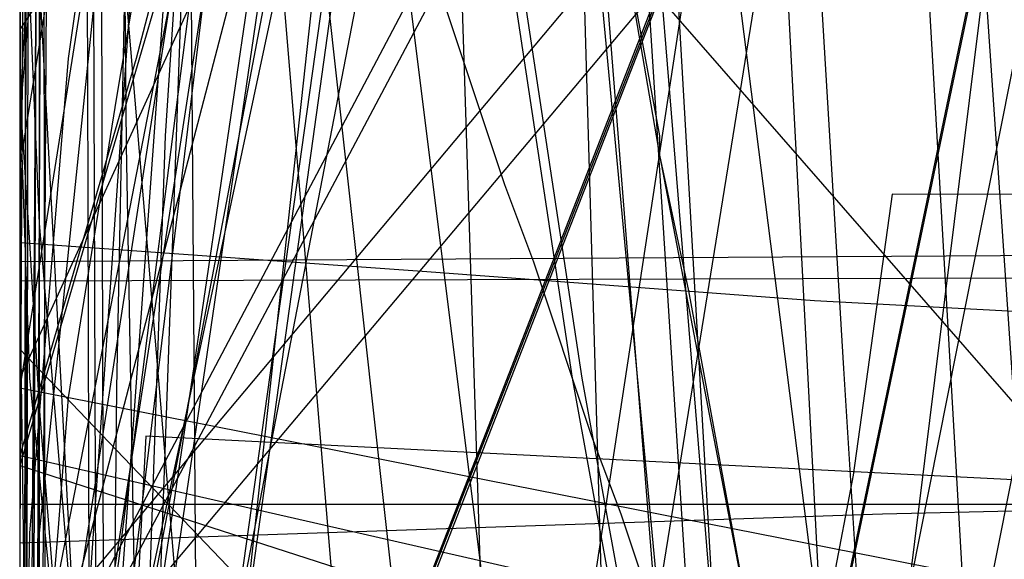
# Model space of a CAD drawing. Header units: millimetres. Extents: x 0 to 1231, y -1 to 564.
# Tile 99 of 163: x 0 to 10, y 41 to 47. Entities that reach past the tile are written whole.
import ezdxf

# ---------------------------------------------------------------- set-up
doc = ezdxf.new("R2010")
doc.units = ezdxf.units.MM
doc.layers.add('1', color=7, linetype='Continuous')

# ---------------------------------------------------------------- blocks, each defined once
blk = doc.blocks.new('PART001')
at = {"layer": '1'}
blk.add_lwpolyline([(763.1, 0), (763.1, 64.3), (0, 64.3), (0, 0)], close=True, dxfattribs=at)
blk = doc.blocks.new('PART002')
at = {"layer": '1'}
blk.add_lwpolyline([(0.2, 0), (739, 0.9), (739.3, 63.4), (0, 63.5)], close=True, dxfattribs=at)
blk = doc.blocks.new('PART004')
at = {"layer": '1'}
blk.add_lwpolyline([(9, 65.7), (6.8, 62.3), (6.5, 61.7), (5.8, 60.5), (5.3, 59.6), (4.9, 58.8), (4.7, 58.5), (4.4, 57.8), (3.2, 55.1), (1.3, 47.8), (1, 46), (0.5, 42.9), (0.4, 41.6), (0.3, 40.4), (0.1, 38.5), (0, 36.6), (0, 28.5), (0.1, 27.3), (0.1, 26), (0.2, 25.2), (0.2, 24.8), (0.3, 23.5), (0.4, 21.6), (0.6, 19.8)], dxfattribs=at)
blk = doc.blocks.new('PART006')
at = {"layer": '1'}
blk.add_lwpolyline([(176.1, 0), (176.1, 81.9), (0, 81.9), (0, 0)], close=True, dxfattribs=at)
blk = doc.blocks.new('PART008')
at = {"layer": '1'}
blk.add_lwpolyline([(196.6, 0), (196.6, 68.8), (0, 68.8), (0, 0)], close=True, dxfattribs=at)
blk = doc.blocks.new('PART009')
at = {"layer": '1'}
blk.add_lwpolyline([(227.4, 120.5), (0, 79.7), (4.2, 29.3), (14.4, 29.1), (15.5, 1.9), (43.5, 0.1), (45.1, 2.9), (46.5, 0), (72.7, 0), (104.4, 0.3), (136.2, 0.9), (138.5, 1), (149.9, 1.5), (163.2, 2.2)], dxfattribs=at)
blk = doc.blocks.new('PART010')
at = {"layer": '1'}
blk.add_lwpolyline([(173.9, 0.1), (174, 68.6), (0.4, 68.9), (0, 0)], close=True, dxfattribs=at)
blk = doc.blocks.new('PART014')
at = {"layer": '1'}
blk.add_lwpolyline([(559.3, 242.7), (491.5, 239.2), (439.2, 237.3), (382.5, 235.5), (327.8, 234.5), (271.3, 233.1), (184.5, 231.5), (126.5, 230.8), (125.1, 227.9), (123.6, 230.8), (0, 231), (0, 41.8), (123.5, 41.8), (125, 44.8), (126.5, 41.8), (162.8, 41.2), (240.9, 38.1), (307.4, 35.7), (376.2, 33.2), (463.1, 29.8), (535.6, 26.7), (606, 23.4)], dxfattribs=at)
blk = doc.blocks.new('PART016')
at = {"layer": '1'}
blk.add_lwpolyline([(30.5, 54.5), (29.5, 57.7), (12.2, 61.4), (0, 30.1), (15.3, 20.9), (30.9, 12.3)], dxfattribs=at)
blk = doc.blocks.new('PART017')
at = {"layer": '1'}
blk.add_lwpolyline([(737.9, 0), (737.9, 64.3), (0, 64.3), (0, 0)], close=True, dxfattribs=at)
blk = doc.blocks.new('PART021')
at = {"layer": '1'}
blk.add_lwpolyline([(0, 81.9), (0, 0), (176.1, 0), (176.1, 81.9)], close=True, dxfattribs=at)
blk = doc.blocks.new('PART022')
at = {"layer": '1'}
blk.add_lwpolyline([(35.1, 269.8), (0, 31), (48, 22.1), (50, 24.8), (51, 21.6), (163.5, 1.6), (165.5, 4.2), (166.5, 1.1), (172.2, 0), (189.9, 36.2), (272.9, 22.5), (274.8, 25.2), (275.8, 22), (292, 19.6), (328.6, 15.1), (377.1, 10.1)], dxfattribs=at)
blk = doc.blocks.new('PART026')
at = {"layer": '1'}
blk.add_lwpolyline([(116.7, 8.6), (108.7, 180.7), (15.8, 180.4), (0, 164.8), (9.5, 0)], close=True, dxfattribs=at)
blk = doc.blocks.new('PART027')
at = {"layer": '1'}
blk.add_lwpolyline([(59.2, 106.3), (35.3, 129.4), (26.5, 129.4), (0, 105.8), (0, 1), (14.9, 0.5), (28.1, 0.1), (29.6, 3), (31, 0), (43.5, 0.2), (59.2, 0.2)], close=True, dxfattribs=at)
blk = doc.blocks.new('PART030')
at = {"layer": '1'}
blk.add_lwpolyline([(0.2, 0), (707, 0.8), (707.3, 63.4), (0, 63.4)], close=True, dxfattribs=at)
blk = doc.blocks.new('PART031')
at = {"layer": '1'}
blk.add_lwpolyline([(31.7, 55.9), (28.5, 56.4), (26.5, 53.8), (25.6, 57), (11.5, 60.7), (0, 39), (7.5, 28.9), (8.5, 27.7), (10.2, 25.7), (11.9, 23.8), (13.3, 22.1), (13.6, 21.8), (15.3, 19.9)], dxfattribs=at)
blk = doc.blocks.new('PART032')
at = {"layer": '1'}
blk.add_lwpolyline([(627.5, 0), (627.5, 74.1), (0, 74.1), (0, 0)], close=True, dxfattribs=at)
blk = doc.blocks.new('PART033')
at = {"layer": '1'}
blk.add_lwpolyline([(68.6, 0), (68.6, 68.6), (0, 68.6), (0, 0)], close=True, dxfattribs=at)
blk = doc.blocks.new('PART035')
at = {"layer": '1'}
blk.add_lwpolyline([(58.8, 0), (58.8, 58.8), (0, 58.8), (0, 0)], close=True, dxfattribs=at)
blk = doc.blocks.new('PART036')
at = {"layer": '1'}
blk.add_lwpolyline([(91.2, 0), (91.2, 176.9), (4.9, 176.9), (0, 169.3), (0, 0)], close=True, dxfattribs=at)
blk = doc.blocks.new('PART038')
at = {"layer": '1'}
blk.add_lwpolyline([(102, 44.8), (97.7, 44.7), (85.5, 44.7), (65.2, 44.6), (36.7, 44.6), (16.3, 44.4), (0, 44.3), (0, 7.9), (32.2, 0), (51.9, 1.9), (69.3, 2.8), (76.2, 3.1), (86.8, 3.4), (87.5, 3.4), (92.1, 3.6), (98.9, 3.7), (105.8, 3.9)], dxfattribs=at)
blk = doc.blocks.new('PART040')
at = {"layer": '1'}
blk.add_lwpolyline([(45.4, 212.5), (0, 38.7), (41.2, 27.8), (43.3, 30.3), (44, 27.1), (101.8, 13.5), (161.2, 0), (173.4, 37.4), (179.5, 36.2), (194.5, 33.4), (209.6, 30.6), (215.7, 29.6), (221.7, 28.5), (222.3, 28.4), (227.7, 27.4), (245.9, 24.4)], dxfattribs=at)
blk = doc.blocks.new('PART043')
at = {"layer": '1'}
blk.add_lwpolyline([(218.1, 0.2), (218.3, 68.6), (0.4, 69), (0, 0)], close=True, dxfattribs=at)
blk = doc.blocks.new('PART044')
at = {"layer": '1'}
blk.add_lwpolyline([(220.7, 44.8), (0, 44.1), (0.5, 6.3), (34, 0), (49.3, 1.7), (68.7, 3.4), (80.6, 4), (84.6, 4.2), (85.7, 4.2), (88.5, 4.4), (94.5, 4.6), (100.4, 4.7), (102.6, 4.8), (110.3, 5), (120.3, 5.2), (123.4, 5.2), (130.2, 5.3), (146.1, 5.3), (152, 5.2), (162, 4.9)], dxfattribs=at)
blk = doc.blocks.new('PART046')
at = {"layer": '1'}
blk.add_lwpolyline([(0, 25.8), (25.9, 0), (33.9, 0), (59.2, 24.6), (59.2, 152.2), (45.6, 154.3), (32.8, 155.9), (30.9, 153.2), (29.8, 156.3), (15.9, 157.6), (0, 158.7)], close=True, dxfattribs=at)
blk = doc.blocks.new('PART047')
at = {"layer": '1'}
blk.add_lwpolyline([(238.9, 183.1), (204, 185.1), (202.3, 182.2), (201.1, 185.3), (168.1, 188.1), (142.2, 190.6), (116.3, 193.3), (83.2, 197.8), (81.3, 195), (80.3, 198.2), (33, 207.3), (0, 33.7), (46.9, 25.6), (48.9, 28.3), (49.8, 25.1), (85.6, 18.9), (166.2, 2.4), (168.2, 5), (169.1, 1.8), (178.3, 0), (191, 37.5), (238.8, 29.5)], dxfattribs=at)
blk = doc.blocks.new('PART048')
at = {"layer": '1'}
blk.add_lwpolyline([(30.6, 54.6), (29.6, 57.8), (12.2, 61.5), (0, 30.2), (15.3, 21), (30.9, 12.4)], dxfattribs=at)
blk = doc.blocks.new('PART049')
at = {"layer": '1'}
blk.add_lwpolyline([(218.2, 0.1), (218.3, 68.6), (0.4, 69), (0, 0)], close=True, dxfattribs=at)
blk = doc.blocks.new('PART050')
at = {"layer": '1'}
blk.add_lwpolyline([(0.3, 80.6), (3.2, 79), (0.2, 77.6), (0.2, 16.3), (3.2, 14.8), (0.2, 13.3), (0, 0), (88.9, 0.4), (90.4, 3.4), (91.8, 0.4), (178.2, 0.8), (178.6, 14.5), (175.7, 16), (178.7, 17.5), (178.7, 78.6), (175.7, 80.1), (178.7, 81.5), (179.1, 94.3), (92, 94.2), (90.5, 91.2), (89, 94.1), (0.7, 93.8)], close=True, dxfattribs=at)
blk = doc.blocks.new('PART052')
at = {"layer": '1'}
blk.add_lwpolyline([(182.1, 74.5), (173.4, 80.6), (0, 80.6), (0, 0), (182.6, 0)], close=True, dxfattribs=at)
blk = doc.blocks.new('PART054')
at = {"layer": '1'}
blk.add_lwpolyline([(238.5, 218.8), (225.8, 219.7), (224.7, 219.7), (211, 220.7), (169.6, 223.4), (158.6, 224.2), (127.6, 225.7), (96.6, 226.8), (40.8, 227.6), (39.3, 224.6), (37.8, 227.6), (0, 227.9), (1.5, 68.5), (4.4, 67.2), (1.7, 65.6), (9.9, 0), (48.3, 1), (49.4, 3.9), (51.2, 1.3), (256.7, 48.6)], dxfattribs=at)
blk = doc.blocks.new('PART055')
at = {"layer": '1'}
blk.add_lwpolyline([(30.6, 54.6), (29.6, 57.8), (12.2, 61.4), (0, 30.2), (15.4, 21), (30.9, 12.3)], dxfattribs=at)
blk = doc.blocks.new('PART057')
at = {"layer": '1'}
blk.add_lwpolyline([(173.9, 0.1), (174.1, 68.6), (0.4, 68.9), (0, 0)], close=True, dxfattribs=at)
blk = doc.blocks.new('PART060')
at = {"layer": '1'}
blk.add_lwpolyline([(59.4, 67.3), (29.5, 95.7), (0.3, 67.4), (0, 0), (14.2, 0.5), (27.9, 1.2), (29.2, 4.2), (30.9, 1.3), (44.3, 2.5), (59.4, 4.2)], close=True, dxfattribs=at)
blk = doc.blocks.new('PART061')
at = {"layer": '1'}
blk.add_lwpolyline([(59.4, 67.3), (29.5, 95.7), (0.3, 67.3), (0, 0), (14.2, 0.4), (28, 1.2), (29.2, 4.2), (30.9, 1.3), (44.3, 2.4), (59.4, 4.2)], close=True, dxfattribs=at)
blk = doc.blocks.new('PART062')
at = {"layer": '1'}
blk.add_lwpolyline([(59.2, 106.2), (35.3, 129.4), (26.5, 129.4), (0, 105.8), (0, 1), (14.9, 0.5), (28.1, 0), (29.6, 3), (31, 0), (43.5, 0.2), (59.2, 0.2)], close=True, dxfattribs=at)
blk = doc.blocks.new('PART063')
at = {"layer": '1'}
blk.add_lwpolyline([(226.8, 122.6), (0, 75.8), (5.1, 29.6), (15.3, 29.7), (17.2, 0.9), (44.8, 0.1), (46.3, 3), (47.7, 0.1), (62, 0), (86.7, 0.1), (111.3, 0.5), (120.8, 0.9), (134.1, 1.6), (135.4, 1.7), (137.9, 1.8), (141.6, 2.1), (145.4, 2.3), (153, 2.9), (156.8, 3.3)], dxfattribs=at)
blk = doc.blocks.new('PART064')
at = {"layer": '1'}
blk.add_lwpolyline([(0.3, 80.6), (3.2, 79), (0.2, 77.6), (0.3, 16.2), (3.2, 14.7), (0.2, 13.3), (0, 0), (88.9, 0.4), (90.3, 3.4), (91.8, 0.4), (178.2, 0.8), (178.6, 14.5), (175.7, 16), (178.6, 17.5), (178.6, 78.6), (175.7, 80.1), (178.7, 81.5), (179.1, 94.3), (92, 94.2), (90.5, 91.2), (89, 94.1), (0.7, 93.8)], close=True, dxfattribs=at)
blk = doc.blocks.new('PART067')
at = {"layer": '1'}
blk.add_lwpolyline([(0.5, 290.7), (0.4, 247.4), (3.4, 245.9), (0.4, 244.4), (0, 12), (37.9, 12.2), (39.3, 15.2), (40.8, 12.2), (343.9, 11.8), (345.4, 14.7), (346.9, 11.7), (409.4, 10.5)], dxfattribs=at)
blk = doc.blocks.new('PART069')
at = {"layer": '1'}
blk.add_lwpolyline([(58.8, 0), (58.8, 58.8), (0, 58.8), (0, 0)], close=True, dxfattribs=at)
blk = doc.blocks.new('PART070')
at = {"layer": '1'}
blk.add_lwpolyline([(358.5, 219.1), (344.4, 219.7), (328.9, 221), (295.4, 224.5), (291.5, 254), (283, 254.7), (281.3, 251.9), (280, 254.9), (40.9, 273.7), (39.2, 270.9), (37.9, 273.7), (0, 273.1), (0.4, 234.3), (3.3, 232.9), (0.4, 231.4), (2, 16), (39.9, 15.9), (41.3, 18.8), (42.8, 15.9), (359.2, 15.8)], dxfattribs=at)
blk = doc.blocks.new('PART076')
at = {"layer": '1'}
blk.add_lwpolyline([(116.7, 8.6), (108.7, 180.7), (15.8, 180.4), (0, 164.8), (9.5, 0)], close=True, dxfattribs=at)
blk = doc.blocks.new('PART078')
at = {"layer": '1'}
blk.add_lwpolyline([(35, 198.6), (0, 34.7), (41.2, 22.8), (43.3, 25.2), (44.1, 22.1), (157.7, 2.9), (159.6, 5.6), (160.6, 2.4), (167.7, 1.2), (177.8, 34), (221.5, 26.5), (263.7, 19.5)], dxfattribs=at)
blk = doc.blocks.new('PART080')
at = {"layer": '1'}
blk.add_lwpolyline([(235.4, 76.6), (0, 60.1), (2.6, 29.2), (12.7, 29.1), (13.8, 2), (41.9, 0.1), (43.4, 3), (44.8, 0), (71, 0.1), (102.8, 0.3), (134.5, 0.9), (141.8, 1.3), (153.9, 1.8), (158.7, 2.1)], dxfattribs=at)
blk = doc.blocks.new('PART081')
at = {"layer": '1'}
blk.add_lwpolyline([(196.5, 0), (196.5, 68.6), (0, 68.6), (0, 0)], close=True, dxfattribs=at)
blk = doc.blocks.new('PART082')
at = {"layer": '1'}
blk.add_lwpolyline([(0.1, 262.5), (0, 218.1), (2.9, 216.6), (0, 215.1), (0, 15.7), (37.8, 15.5), (39.3, 18.5), (40.8, 15.5), (342.5, 15.4), (344, 18.4), (345.4, 15.3), (357.7, 14.9)], dxfattribs=at)
blk = doc.blocks.new('PART083')
at = {"layer": '1'}
blk.add_lwpolyline([(0, 274.8), (0, 235.9), (2.9, 234.4), (0, 232.9), (0, 35.5), (2.9, 34.1), (0, 32.6), (0, 14.5), (37.9, 14.5), (39.3, 17.4), (40.8, 14.5), (342.8, 14.4), (344.4, 17.3), (345.8, 14.3), (378.6, 12.3)], dxfattribs=at)
blk = doc.blocks.new('PART084')
at = {"layer": '1'}
blk.add_lwpolyline([(0.5, 278.1), (0.4, 234.7), (3.4, 233.2), (0.4, 231.8), (0, 11.9), (37.9, 12.1), (39.3, 15), (40.8, 12.1), (343.9, 11.6), (345.4, 14.6), (346.9, 11.6), (409.4, 10.3)], dxfattribs=at)
blk = doc.blocks.new('PART085')
at = {"layer": '1'}
blk.add_lwpolyline([(0, 249.5), (6.7, 16.6), (44.6, 16.2), (46.1, 19.1), (47.5, 16.1), (105.2, 15.3), (133.8, 15.5), (162.4, 16), (177.9, 16.6), (197.4, 17.3), (212.5, 17.9), (216.9, 18.1), (236.3, 18.9)], dxfattribs=at)
blk = doc.blocks.new('PART086')
at = {"layer": '1'}
blk.add_lwpolyline([(31.6, 56.4), (28.3, 56.5), (26.4, 53.7), (25.4, 57), (17.9, 58.9), (11.5, 61.2), (0, 39.4), (4.7, 32.9), (5.4, 32), (7.1, 29.9), (7.7, 29), (8.3, 28.3), (9.2, 27.4), (10.3, 26.1), (12.1, 24.2), (13.5, 22.8), (14, 22.2), (15.9, 20.3)], dxfattribs=at)
blk = doc.blocks.new('PART087')
at = {"layer": '1'}
blk.add_lwpolyline([(0, 192.6), (10.5, 39.3), (48.7, 37.5), (50.3, 40.4), (51.6, 37.4), (91.5, 35.8), (144.2, 34.2), (173.6, 34.1), (203, 34.3), (251.4, 35.2)], dxfattribs=at)
blk = doc.blocks.new('PART088')
at = {"layer": '1'}
blk.add_lwpolyline([(26.6, 170.7), (24.9, 162.8), (23.1, 154.8), (21.4, 146.9), (19.7, 138.9), (19.5, 138), (18.1, 130.9), (15.6, 118.9), (13.2, 107), (10.9, 95), (9.6, 88.5), (7, 75), (3.1, 55), (0, 39), (41.3, 28), (43.5, 30.5), (44.2, 27.3), (84.3, 17.8), (161.4, 0), (173.8, 37.4), (222.2, 28.2), (259.5, 22.2)], dxfattribs=at)
blk = doc.blocks.new('PART090')
at = {"layer": '1'}
blk.add_lwpolyline([(211.2, 83.4), (0.3, 67.4), (0, 22.2), (9.8, 21.2), (9.7, 1.6), (29.9, 0.4), (31.5, 3.2), (32.8, 0.2), (42.6, 0), (54.6, 0.2), (83.8, 0.3), (110.1, 1.1), (136.8, 3.5), (146, 4.6), (155.2, 5.8), (164.4, 6.9)], dxfattribs=at)
blk = doc.blocks.new('PART092')
at = {"layer": '1'}
blk.add_lwpolyline([(32.6, 244.5), (7.8, 87.6), (10.5, 85.7), (7.4, 84.7), (0, 37), (46.6, 27.3), (48.6, 29.8), (49.4, 26.7), (165.9, 3), (167.9, 5.6), (168.8, 2.4), (178.2, 0.5), (190.8, 38), (242.9, 28.6)], dxfattribs=at)
blk = doc.blocks.new('PART094')
at = {"layer": '1'}
blk.add_lwpolyline([(196.6, 0), (196.6, 68.6), (0, 68.6), (0, 0)], close=True, dxfattribs=at)
blk = doc.blocks.new('PART095')
at = {"layer": '1'}
blk.add_lwpolyline([(34.3, 258.3), (0, 43), (42.6, 34.6), (44.6, 37.2), (45.6, 34.1), (156.1, 12.3), (158.1, 15), (158.9, 11.8), (166, 10.4), (176.8, 43), (220.2, 34.3), (262.3, 26.2), (264.3, 28.8), (265.2, 25.7), (299.9, 19.9), (331.3, 15.5), (362.8, 11.7)], dxfattribs=at)
blk = doc.blocks.new('PART096')
at = {"layer": '1'}
blk.add_lwpolyline([(68.6, 0), (68.6, 68.6), (0, 68.6), (0, 0)], close=True, dxfattribs=at)
blk = doc.blocks.new('PART098')
at = {"layer": '1'}
blk.add_lwpolyline([(99.8, 0.7), (128.8, 178.4), (126.2, 180.3), (129.3, 181.3), (133.1, 204.1), (41, 204.3), (31.1, 192.8), (0, 0)], close=True, dxfattribs=at)
blk = doc.blocks.new('PART100')
at = {"layer": '1'}
blk.add_lwpolyline([(269.2, 206.7), (204.2, 206.3), (171.4, 206.6), (169.9, 203.6), (168.5, 206.7), (146.8, 208), (113.4, 210.7), (94.9, 212.5), (77.9, 214.6), (76, 211.9), (75, 215), (52, 218.8), (27.8, 223.3), (0, 24.7), (47, 17.6), (48.9, 20.3), (50, 17.2), (163, 1.3), (164.9, 4), (165.9, 0.8), (171.9, 0), (188.3, 36.7), (249.7, 27.8)], dxfattribs=at)
blk = doc.blocks.new('PART101')
at = {"layer": '1'}
blk.add_lwpolyline([(3.8, 63.6), (4.1, 61.3), (4.2, 60.3), (4.9, 55.4), (5.7, 50.5), (6.6, 45.6), (6.6, 45.4), (7.5, 40.7), (8.4, 35.8), (9.3, 31), (9.6, 29.6), (10.3, 26.1), (12, 18), (13.8, 9.9), (15.2, 3.4), (44.8, 0), (54.4, 2.1), (63, 1.5), (71.5, 1.4)], dxfattribs=at)
blk = doc.blocks.new('PART102')
at = {"layer": '1'}
blk.add_lwpolyline([(3.6, 65.3), (4, 62), (4.1, 61.3), (4.4, 58.7), (6, 48.9), (6.6, 45.4), (6.9, 44), (8.7, 34.2), (9.6, 29.6), (10.3, 26.1), (12, 18), (13.8, 9.9), (15.2, 3.4), (44.8, 0), (54.4, 2.1), (63, 1.5), (71.5, 1.4)], dxfattribs=at)
blk = doc.blocks.new('PART103')
at = {"layer": '1'}
blk.add_lwpolyline([(0, 25.8), (25.9, 0), (33.9, 0), (59.2, 24.5), (59.2, 152.1), (45.6, 154.2), (32.7, 155.9), (30.9, 153.2), (29.8, 156.2), (15.9, 157.5), (0, 158.7)], close=True, dxfattribs=at)
blk = doc.blocks.new('PART104')
at = {"layer": '1'}
blk.add_lwpolyline([(34.1, 262.4), (0, 30.2), (48.1, 21.3), (50, 24), (50.9, 20.8), (163.6, 1.5), (165.5, 4.1), (166.4, 1), (172.2, 0), (189.9, 36.1), (273, 23.1), (274.9, 25.8), (275.9, 22.7), (291.8, 20.4), (328.2, 16.2), (376.6, 11.7)], dxfattribs=at)
blk = doc.blocks.new('PART105')
at = {"layer": '1'}
blk.add_lwpolyline([(268.2, 199.4), (203.2, 199), (170.5, 199.2), (168.9, 196.3), (167.5, 199.4), (145.8, 200.7), (112.4, 203.4), (93.9, 205.2), (76.9, 207.3), (75, 204.6), (74, 207.7), (51.1, 211.5), (26.8, 215.9), (0, 23.9), (47, 16.9), (48.9, 19.6), (50, 16.5), (163, 1.2), (164.8, 3.9), (165.9, 0.8), (171.9, 0), (188.2, 36.7), (249.6, 29)], dxfattribs=at)
blk = doc.blocks.new('PART106')
at = {"layer": '1'}
blk.add_lwpolyline([(108, 12.6), (98.8, 187.6), (95.8, 188.9), (98.7, 190.5), (98.6, 192.4), (97.5, 213.6), (12.8, 213.4), (0, 197.6), (10.4, 0)], close=True, dxfattribs=at)
blk = doc.blocks.new('PART107')
at = {"layer": '1'}
blk.add_lwpolyline([(236.2, 51), (0, 51), (2.3, 8), (21.1, 5.6), (38.4, 3.8), (40.1, 6.6), (41.4, 3.6), (67.6, 2.3), (99.3, 1), (131, 0.1), (143.1, 0), (160.1, 0), (164.9, 0.1), (179.5, 0.3), (185.1, 0.5), (186.8, 0.5), (194.1, 0.7), (206.2, 1.1), (230.4, 2.1), (237.7, 2.4)], dxfattribs=at)
blk = doc.blocks.new('PART109')
at = {"layer": '1'}
blk.add_lwpolyline([(0.5, 168.6), (0.4, 130.7), (1.9, 98.6), (4.1, 68), (7.1, 66.8), (4.3, 65.1), (10.3, 1.4), (48, 0), (49.3, 3), (50.9, 0.2), (238.1, 32.3)], dxfattribs=at)
blk = doc.blocks.new('PART110')
at = {"layer": '1'}
blk.add_lwpolyline([(216.9, 72), (3.1, 75.5), (0, 30.5), (9.7, 29.5), (8.4, 10), (25.5, 7.6), (32.2, 6.9), (33.9, 9.7), (35.2, 6.7), (57.7, 4.6), (98.9, 1.9), (118.4, 0.8), (121.5, 0.7), (129.3, 0.3), (135.6, 0.1), (138.7, 0.1), (143.4, 0), (152.8, 0), (159.3, 0.2)], dxfattribs=at)
blk = doc.blocks.new('PART111')
at = {"layer": '1'}
blk.add_lwpolyline([(285.3, 226.7), (235.7, 230.4), (184.7, 233.9), (144.7, 236.1), (104.7, 237.7), (40.9, 238.6), (39.4, 235.6), (37.9, 238.6), (0, 238), (0.1, 202), (0.6, 165.9), (2.5, 116.8), (4.7, 69.1), (7.8, 67.8), (5, 66.1), (13.4, 0), (51.5, 1.2), (52.6, 4.2), (54.4, 1.6), (268.5, 40.6)], dxfattribs=at)
blk = doc.blocks.new('PART113')
at = {"layer": '1'}
blk.add_lwpolyline([(176.1, 0), (176.1, 81.9), (0, 81.9), (0, 0)], close=True, dxfattribs=at)
blk = doc.blocks.new('PART114')
at = {"layer": '1'}
blk.add_lwpolyline([(285.3, 214.2), (235.7, 217.9), (184.7, 221.4), (144.7, 223.6), (104.7, 225.2), (40.8, 226.1), (39.4, 223.1), (37.9, 226.1), (0, 225.5), (0.7, 158.8), (2.5, 113.1), (4.7, 69.1), (7.8, 67.8), (5, 66.1), (13.4, 0), (51.5, 1.2), (52.6, 4.2), (54.4, 1.6), (268.5, 40.6)], dxfattribs=at)
blk = doc.blocks.new('PART116')
at = {"layer": '1'}
blk.add_lwpolyline([(91.2, 0), (91.2, 176.9), (4.9, 176.9), (0, 169.3), (0, 0)], close=True, dxfattribs=at)
blk = doc.blocks.new('PART117')
at = {"layer": '1'}
blk.add_lwpolyline([(112.9, 0), (112.9, 505.6), (15.4, 505.6), (0, 489.2), (0, 0)], close=True, dxfattribs=at)
blk = doc.blocks.new('PART118')
at = {"layer": '1'}
blk.add_lwpolyline([(112.9, 0), (112.9, 505.6), (15.4, 505.6), (0, 489.1), (0, 0)], close=True, dxfattribs=at)
blk = doc.blocks.new('PART119')
at = {"layer": '1'}
blk.add_lwpolyline([(91.3, 176.9), (4.9, 176.9), (0, 169.3), (0, 0), (91.3, 0)], close=True, dxfattribs=at)
blk = doc.blocks.new('PART122')
at = {"layer": '1'}
blk.add_lwpolyline([(78.2, 0.2), (77.9, 179.2), (0, 179.3), (0, 0)], close=True, dxfattribs=at)
blk = doc.blocks.new('PART123')
at = {"layer": '1'}
blk.add_lwpolyline([(118.9, 8.6), (108.8, 224.9), (15.9, 224.6), (0, 209.1), (12.1, 0)], close=True, dxfattribs=at)
blk = doc.blocks.new('PART124')
at = {"layer": '1'}
blk.add_lwpolyline([(52.1, 0), (152, 0.7), (181.2, 179.9), (185.2, 204.1), (185.2, 249.4), (93.2, 249.6), (41, 249.6), (31.1, 238.1), (0, 45.3), (0, 0)], close=True, dxfattribs=at)
blk = doc.blocks.new('PART125')
at = {"layer": '1'}
blk.add_lwpolyline([(118.8, 8.6), (108.8, 224.9), (15.8, 224.6), (0, 209.1), (12.1, 0)], close=True, dxfattribs=at)
blk = doc.blocks.new('PART126')
at = {"layer": '1'}
blk.add_lwpolyline([(78.2, 0.2), (77.9, 179.2), (0, 179.3), (0, 0)], close=True, dxfattribs=at)
blk = doc.blocks.new('PART127')
at = {"layer": '1'}
blk.add_lwpolyline([(18, 102.6), (17.3, 90.4), (16.1, 77.3), (13.1, 57.4), (11.1, 46.4), (9.2, 36.9), (11.8, 34.9), (8.5, 34.1), (4.8, 19.8), (0, 1.6), (5.6, 0), (36.5, 13.2), (39.9, 27.1), (43.2, 41.5), (40.7, 43.5), (43.8, 44.4), (45.9, 55.5), (47.5, 66.2), (48.9, 76.8), (50.1, 92.1), (50.7, 107.4)], dxfattribs=at)
blk = doc.blocks.new('PART129')
at = {"layer": '1'}
blk.add_lwpolyline([(14.7, 97.7), (14.2, 83), (12.7, 64.9), (10.4, 47.1), (8, 35), (10.6, 33), (7.4, 32.2), (3.9, 18.1), (0, 1.8), (5.7, 0), (31.3, 3.6), (37, 22.9), (41.9, 39.8), (39.4, 42), (42.6, 42.7), (46.4, 58), (47.3, 62.7), (47.7, 65.4), (48.1, 68), (48.5, 70.7), (48.8, 73.3), (49.1, 75.4), (50, 88.4), (50.5, 101.5)], dxfattribs=at)
blk = doc.blocks.new('PART132')
at = {"layer": '1'}
blk.add_lwpolyline([(0.2, 241.8), (0, 41.3), (0, 3.1), (41.2, 0), (44.8, 0.3), (48.1, 0.6), (51.2, 0.9), (54, 1.1), (56.7, 1.3), (59.1, 1.5), (61.4, 1.7), (63.5, 1.9), (67.5, 2.2), (71.2, 2.6), (78.4, 3.2), (82.9, 3.7), (87.6, 4.1), (92.7, 4.6), (98, 5.1), (103.5, 5.7)], dxfattribs=at)
blk = doc.blocks.new('PART135')
at = {"layer": '1'}
blk.add_lwpolyline([(2.8, 99.2), (5, 61.6), (5.1, 60.8), (6, 47.8), (7.1, 33.9), (8.5, 17.5), (9.2, 9.4), (9.9, 1.5), (50.2, 0), (52.6, 0.5), (54.8, 0.9), (56.8, 1.2), (58.6, 1.5), (60.2, 1.8), (61.6, 2.1), (64, 2.5), (66, 2.9)], dxfattribs=at)
blk = doc.blocks.new('PART139')
at = {"layer": '1'}
blk.add_lwpolyline([(0.7, 64.9), (1.3, 60.6), (2.2, 55.3), (2.9, 52), (3.7, 49), (5, 45.1), (5.3, 44.3), (5.9, 42.5), (6.2, 41.7), (6.5, 40.8), (7.1, 39.2), (8.6, 35.8), (10.4, 32.5), (12.9, 28.5), (16.7, 23.5), (18.8, 21.2), (21.1, 18.9), (23.7, 16.5), (26.5, 14.4), (28.9, 12.7), (31.3, 11.2)], dxfattribs=at)
blk = doc.blocks.new('PART141')
at = {"layer": '1'}
blk.add_lwpolyline([(247, 180.8), (217.2, 182.8), (187.7, 184.5), (156.3, 185.9), (124.9, 186.7), (98.7, 187.2), (72.4, 187.6), (45.4, 188.1), (18.4, 188.8), (0, 19.2), (8.5, 18.4), (16.8, 17.6), (33, 16.1), (37.3, 15.7), (52.3, 14.5), (71.8, 13), (100.5, 10.9), (129.2, 9), (173, 6.2), (216.9, 3.8), (234.5, 2.9), (267.9, 1.3)], dxfattribs=at)
blk = doc.blocks.new('PART142')
at = {"layer": '1'}
blk.add_lwpolyline([(3.2, 103.4), (3.5, 94.6), (4, 85.8), (4.6, 74.7), (5.4, 63.5), (6.2, 52.2), (7.1, 41.2), (8, 30.4), (8.9, 20), (9.3, 15), (9.7, 10.2), (10.2, 5.6), (10.6, 1.2), (40.7, 0), (43.3, 0.5), (45.8, 1), (50.2, 1.8), (54.2, 2.5), (57.8, 3.2), (61.2, 3.8), (64.3, 4.4), (70.4, 5.5)], dxfattribs=at)
blk = doc.blocks.new('PART143')
at = {"layer": '1'}
blk.add_lwpolyline([(0.1, 66.6), (0.1, 62.8), (0, 58.6), (0, 49.4), (0.2, 44.7), (0.6, 39.9), (1.4, 35.3), (2, 32.7), (2.7, 30.1), (3.4, 28), (4.2, 25.9), (5.3, 23.7), (6.6, 21.6), (8.4, 19.1), (10.6, 16.9), (12.2, 15.7), (13.9, 14.6), (17.1, 13), (20.5, 11.7), (24.4, 10.6), (28.4, 9.8), (32.8, 9.3)], dxfattribs=at)
blk = doc.blocks.new('PART146')
at = {"layer": '1'}
blk.add_lwpolyline([(105, 0), (105, 105), (0, 105), (0, 0)], close=True, dxfattribs=at)
blk = doc.blocks.new('PART148')
at = {"layer": '1'}
blk.add_lwpolyline([(70, 0), (70, 200), (0, 200), (0, 0)], close=True, dxfattribs=at)
blk = doc.blocks.new('PART149')
at = {"layer": '1'}
blk.add_lwpolyline([(70, 200), (0, 200), (0, 0), (70, 0)], close=True, dxfattribs=at)
blk = doc.blocks.new('PART150')
at = {"layer": '1'}
blk.add_lwpolyline([(2.8, 67.8), (3.4, 60.4), (4.4, 51.7), (5.7, 43.1), (6.7, 37.6), (7.4, 34.9), (8.2, 32.3), (9.4, 29), (10.8, 25.7), (11.2, 24.7), (12.4, 22.2), (13.9, 19.9), (15.8, 17.3), (17.9, 14.7), (21.9, 10.8), (25.9, 7.7), (30.2, 5.2)], dxfattribs=at)
blk = doc.blocks.new('PART151')
at = {"layer": '1'}
blk.add_lwpolyline([(2.8, 67.8), (3.5, 60.4), (4.5, 51.7), (5.8, 43.1), (6.8, 37.6), (7.4, 35), (8.2, 32.3), (10.8, 25.7), (11.2, 24.7), (12.5, 22.2), (14, 19.9), (15.9, 17.3), (18, 14.7), (21.9, 10.8), (25.9, 7.7), (30.3, 5.2)], dxfattribs=at)
blk = doc.blocks.new('PART154')
at = {"layer": '1'}
blk.add_lwpolyline([(347.6, 0), (348.9, 25), (1.3, 42.5), (0, 17.5)], close=True, dxfattribs=at)
blk = doc.blocks.new('PART155')
at = {"layer": '1'}
blk.add_lwpolyline([(201.2, 0), (201.2, 68), (0, 68), (0, 0)], close=True, dxfattribs=at)
blk = doc.blocks.new('PART158')
at = {"layer": '1'}
blk.add_lwpolyline([(132.3, 0), (132.3, 60.7), (0, 60.7), (0, 0)], close=True, dxfattribs=at)
blk = doc.blocks.new('PART160')
at = {"layer": '1'}
blk.add_lwpolyline([(0.9, 294.2), (0.1, 56.7), (0, 0), (81, 0), (290.1, 0), (297.4, 41.7), (323.1, 41.7), (336.7, 41.6), (359.5, 41.6)], dxfattribs=at)
blk = doc.blocks.new('PART161')
at = {"layer": '1'}
blk.add_lwpolyline([(54.2, 7.5), (82, 140.8), (29.3, 140.7), (0, 0)], close=True, dxfattribs=at)
blk = doc.blocks.new('PART162')
at = {"layer": '1'}
blk.add_lwpolyline([(195, 0), (195, 90), (0, 90), (0, 0)], close=True, dxfattribs=at)
blk = doc.blocks.new('PART165')
at = {"layer": '1'}
blk.add_lwpolyline([(0, 0), (697.5, 0), (697.5, 65), (0, 65)], close=True, dxfattribs=at)
blk = doc.blocks.new('PART167')
at = {"layer": '1'}
blk.add_lwpolyline([(5, 64.5), (3.8, 61.1), (2.8, 57.7), (2, 54.3), (1.3, 50.8), (0.8, 47.3), (0.2, 41.5), (0, 35.7), (0.2, 29.9), (0.7, 24.2), (1.7, 17.2), (3.2, 10.5), (4.6, 5.3), (5.4, 2.7), (6.2, 0), (17.2, 3.1), (28.3, 6.2), (50.8, 12.6), (52, 13), (73.6, 19.1)], dxfattribs=at)
blk = doc.blocks.new('PART168')
at = {"layer": '1'}
blk.add_lwpolyline([(8.4, 97.8), (4.4, 95.6), (2.3, 94.5), (1.2, 94), (0, 93.4), (0, 43.4), (11.4, 31.5), (255.5, 0)], dxfattribs=at)
blk = doc.blocks.new('PART172')
at = {"layer": '1'}
blk.add_lwpolyline([(2.6, 71.1), (2.1, 59.3), (1.7, 48), (1.3, 36.8), (1.1, 31.4), (1, 26.1), (0.8, 21.1), (0.7, 16.3), (0.5, 13), (0.4, 9.4), (0.3, 7.5), (0.2, 5.3), (0.1, 3), (0, 0.4), (3.1, 0.3), (8.8, 0.3), (11.4, 0.2), (16.3, 0.2), (20.9, 0.1), (29.2, 0.1), (33.3, 0), (133, 0)], dxfattribs=at)
blk = doc.blocks.new('PART173')
at = {"layer": '1'}
blk.add_lwpolyline([(80.1, 0), (80.1, 182), (0, 182), (0, 0)], close=True, dxfattribs=at)
blk = doc.blocks.new('PART174')
at = {"layer": '1'}
blk.add_lwpolyline([(162, 0), (162, 207.1), (0, 207.1), (0, 0)], close=True, dxfattribs=at)
blk = doc.blocks.new('PART175')
at = {"layer": '1'}
blk.add_lwpolyline([(12.2, 100.5), (11.6, 94.6), (10.7, 87.7), (9.6, 80.3), (8.5, 74), (7.6, 68.7), (6.8, 64.7), (6.1, 60.6), (4.9, 54.7), (4.4, 51.9), (3.9, 49.2), (0, 29), (71.2, 0), (155.3, 74.8), (148.8, 91.1), (147.5, 94.6), (145.5, 99.7)], dxfattribs=at)
blk = doc.blocks.new('PART176')
at = {"layer": '1'}
blk.add_lwpolyline([(24.9, 229), (0, 33.2), (29.2, 29.5), (39.1, 28.3), (58.5, 25.9), (87.1, 22.6), (115.7, 19.4), (165.2, 14.1), (213.7, 9), (232.7, 7), (251.8, 5.2)], dxfattribs=at)
blk = doc.blocks.new('PART177')
at = {"layer": '1'}
blk.add_lwpolyline([(70, 0), (70, 140), (0, 140), (0, 0)], close=True, dxfattribs=at)
blk = doc.blocks.new('PART178')
at = {"layer": '1'}
blk.add_lwpolyline([(4.7, 105), (5.4, 94.7), (6, 84.3), (6.7, 73.8), (7.3, 63.4), (7.9, 53.2), (8.5, 43.2), (9.1, 33.6), (9.6, 24.6), (14.4, 24.4), (19.6, 24.3), (25, 24.1), (30.5, 24), (43, 23.8), (63.4, 23.4), (83.9, 23.3), (104.5, 23.6), (125, 24.1), (145.5, 24.9), (166, 25.8)], dxfattribs=at)
blk = doc.blocks.new('PART179')
at = {"layer": '1'}
blk.add_lwpolyline([(0.2, 268.9), (0.9, 27.8), (5.4, 27.9), (9.7, 28), (18.1, 28), (26.2, 28.1), (34.3, 28.1), (45, 28.2), (67, 28.4), (78, 28.7), (93.7, 29.4), (109.4, 30.3), (125, 31.5), (140.6, 32.6), (164.6, 34.4), (188.7, 36.3), (242.1, 40.7), (283.6, 43.5), (313.9, 45.9), (323.9, 46.5), (338, 47), (352.1, 47.2), (375.1, 47.4)], dxfattribs=at)
blk = doc.blocks.new('PART182')
at = {"layer": '1'}
blk.add_lwpolyline([(0, 0), (570, 0), (570, 65), (0, 65)], close=True, dxfattribs=at)
blk = doc.blocks.new('PART184')
at = {"layer": '1'}
blk.add_lwpolyline([(133, 0), (133, 60), (0, 60), (0, 0)], close=True, dxfattribs=at)
blk = doc.blocks.new('PART185')
at = {"layer": '1'}
blk.add_lwpolyline([(251.9, 50.1), (9, 50), (0, 39.3), (1.4, 37.5), (2.6, 35.7), (5.1, 32.4), (8.6, 27.4), (12.2, 22.1), (14.2, 18.6), (16.2, 15), (18, 11.5), (19.7, 8.1), (46.5, 0), (122.1, 0), (129.3, 0.1), (243.7, 0.1)], dxfattribs=at)
blk = doc.blocks.new('PART187')
at = {"layer": '1'}
blk.add_lwpolyline([(0.7, 98), (0.5, 84.6), (0.2, 57.5), (0.1, 29.1), (0, 15), (0, 1), (4.7, 0.8), (9.5, 0.6), (19.5, 0.3), (29.8, 0), (40, 0), (54.3, 0.3), (68.4, 0.9), (91.1, 1.8), (99.5, 2.1), (116.9, 2.8), (143.3, 4.1), (160.7, 5.2)], dxfattribs=at)
blk = doc.blocks.new('PART190')
at = {"layer": '1'}
blk.add_lwpolyline([(0.1, 276.5), (0, 220), (0, 29.5), (10.2, 28.8), (20.3, 28.2), (30.1, 27.8), (40, 27.6), (51.4, 27.8), (63, 28.3), (74.6, 28.9), (86.2, 29.7), (132.6, 32.3), (174.8, 34.9), (216.9, 37.7), (254.3, 40.2), (273, 41.5), (273.9, 41.5), (288.1, 42.4), (303.2, 43.2), (317.5, 43.6), (331.8, 43.9), (342.3, 44), (352.8, 43.9), (366.2, 43.4)], dxfattribs=at)
blk = doc.blocks.new('PART191')
at = {"layer": '1'}
blk.add_lwpolyline([(82, 140.9), (27.8, 133.3), (0, 0), (52.6, 0.1)], close=True, dxfattribs=at)
blk = doc.blocks.new('PART192')
at = {"layer": '1'}
blk.add_lwpolyline([(35.7, 168.6), (31.1, 152.9), (26.6, 137.2), (22.1, 121.6), (19.9, 114.1), (17.8, 106.7), (15.8, 99.5), (13.8, 92.6), (12.2, 87), (9.2, 75.8), (7.6, 70), (5.9, 63.9), (4.1, 57.4), (3.2, 53.9), (2.2, 50.2), (1.2, 46.4), (0, 42.3), (39.1, 33.4), (155.7, 6.9), (166.7, 45.6)], dxfattribs=at)
blk = doc.blocks.new('PART194')
at = {"layer": '1'}
blk.add_lwpolyline([(0, 190.4), (4.8, 39.5), (24.6, 39.5), (45, 39.7), (62.3, 40.1), (79.6, 40.6), (96.8, 41), (114, 41.6), (118.1, 41.7), (146, 42.9), (178.7, 44.6), (206, 46.4), (233.1, 48.4), (239.6, 49)], dxfattribs=at)
blk = doc.blocks.new('PART196')
at = {"layer": '1'}
blk.add_lwpolyline([(5.4, 64), (3.7, 60.9), (2.3, 57.5), (1.2, 54.1), (0.5, 50.6), (0.2, 48.2), (0, 45.8), (0, 41), (0.2, 35.6), (0.2, 34.9), (0.6, 30.2), (1.6, 23.3), (3, 16.3), (4.8, 8), (5.7, 3.9), (6.6, 0), (9.1, 0.6), (11.7, 1.2), (17.4, 2.5), (23.4, 4), (29.8, 5.5)], dxfattribs=at)
blk = doc.blocks.new('PART197')
at = {"layer": '1'}
blk.add_lwpolyline([(12.7, 64.6), (10.3, 61.6), (7.3, 57.1), (5.9, 54.7), (4.5, 52.4), (2.1, 47.7), (0, 43.1), (0, 23.1), (12.2, 0), (32.2, 0), (34.3, 0.5), (36.2, 0.8), (39.6, 1.4), (43.1, 1.9), (46.5, 2.2), (49.9, 2.4), (53.6, 2.6), (56.2, 2.7), (133.2, 2.7)], dxfattribs=at)
blk = doc.blocks.new('PART198')
at = {"layer": '1'}
blk.add_lwpolyline([(1.7, 67.2), (1.1, 63.2), (0.6, 58.9), (0.4, 56.6), (0.2, 54.1), (0, 51.5), (0, 46), (0.1, 43.1), (0.4, 40.1), (0.9, 36.8), (1.5, 34.2), (2.3, 31.6), (3.2, 29), (4.3, 26.3), (5.6, 23.7), (7, 21.2), (8.7, 18.7), (10.5, 16.4), (13.7, 13.2), (17.3, 10.4), (21, 7.9), (24.7, 5.9), (27.3, 4.7), (29.8, 3.7)], dxfattribs=at)
blk = doc.blocks.new('PART200')
at = {"layer": '1'}
blk.add_lwpolyline([(80.2, 0), (80.2, 182), (0, 182), (0, 0)], close=True, dxfattribs=at)
blk = doc.blocks.new('PART202')
at = {"layer": '1'}
blk.add_lwpolyline([(10.5, 172.1), (0, 26.4), (3.1, 26), (6.4, 25.7), (9.9, 25.3), (13.5, 25), (21.2, 24.2), (29.3, 23.3), (37.7, 22.4), (45.3, 21.6), (46.2, 21.6), (54.6, 20.7), (62.8, 19.9), (70.6, 19.1), (78.3, 18.4), (94.1, 17), (110, 15.6), (125.9, 14.3), (157.9, 11.5), (183, 9.4), (208, 7.4), (220.6, 6.4), (240.5, 5)], dxfattribs=at)
blk = doc.blocks.new('PART204')
at = {"layer": '1'}
blk.add_lwpolyline([(0, 180.6), (0, 136.1), (0.1, 121), (0.4, 93.9), (0.6, 80.5), (0.8, 67.2), (1, 56.4), (1.1, 45.5), (1.3, 34.4), (1.4, 22.9), (4.5, 22.9), (7.9, 22.8), (11.6, 22.8), (15.4, 22.7), (23.3, 22.7), (31.2, 22.8), (41.7, 23), (67.7, 24), (102.3, 25.4), (120.7, 26.1), (139, 26.9), (179.9, 29)], dxfattribs=at)
blk = doc.blocks.new('PART205')
at = {"layer": '1'}
blk.add_lwpolyline([(0.1, 295.9), (0.1, 181.7), (0, 168.9), (0, 44.5), (4.2, 44.2), (8.2, 43.9), (12, 43.7), (15.7, 43.5), (22.9, 43.2), (30, 43.1), (41.2, 43.2), (52.8, 43.7), (76.4, 45.1), (99.7, 46.5), (122.8, 47.7), (165, 50.4), (207.1, 53.1), (244.6, 55.6)], dxfattribs=at)
blk = doc.blocks.new('PART208')
at = {"layer": '1'}
blk.add_lwpolyline([(0, 0), (675, 0), (675, 65), (0, 65)], close=True, dxfattribs=at)
blk = doc.blocks.new('PART213')
at = {"layer": '1'}
blk.add_lwpolyline([(0, 104.6), (0, 54.6), (10.9, 42.1), (264, 0)], dxfattribs=at)
blk = doc.blocks.new('PART215')
at = {"layer": '1'}
blk.add_lwpolyline([(15.2, 65), (12.8, 62.3), (10.5, 59.5), (7.9, 56.6), (6, 54.2), (4.1, 52), (3.2, 50.9), (2.4, 49.9), (1.7, 49), (1.1, 48.3), (0.7, 47.7), (0.4, 47.3), (0, 46.7), (0, 26.7), (10.1, 0), (30.1, 0), (36.9, 0.6), (43.6, 1.2), (51.5, 2), (55.4, 2.4), (59.4, 2.7), (63.6, 2.9), (67.9, 3)], dxfattribs=at)
blk = doc.blocks.new('PART216')
at = {"layer": '1'}
blk.add_lwpolyline([(3.8, 66.2), (2.7, 63), (1.8, 59.7), (1.1, 56.4), (0.6, 52.9), (0.2, 49.4), (0, 45.9), (0, 40.9), (0.1, 36), (0.5, 31.1), (0.8, 28.8), (1.1, 26.2), (1.7, 21.6), (2.5, 17.2), (3.4, 13.2), (4.3, 9.5), (4.9, 7.7), (5.5, 5.6), (5.9, 4.5), (6.3, 3.2), (7.4, 0), (40.8, 10.8), (81.3, 24)], dxfattribs=at)
blk = doc.blocks.new('PART217')
at = {"layer": '1'}
blk.add_lwpolyline([(236.7, 21.1), (235.1, 26.7), (234.4, 29.3), (233.7, 31.6), (192.4, 46.5), (191.6, 44.3), (9, 45), (8.6, 42.1), (8.1, 39.5), (7.2, 34.6), (6.5, 30.5), (5.6, 26.3), (3.9, 17.7), (2, 8.7), (0, 0), (237, 0.3)], dxfattribs=at)
blk = doc.blocks.new('PART218')
at = {"layer": '1'}
blk.add_lwpolyline([(54.1, 7.6), (81.9, 140.8), (29.3, 140.7), (0, 0)], close=True, dxfattribs=at)
blk = doc.blocks.new('PART219')
at = {"layer": '1'}
blk.add_lwpolyline([(0, 266.7), (0.7, 46.2), (0.8, 3.5), (40.8, 0), (47.5, 0.9), (54.5, 1.7), (61.8, 2.6), (69.3, 3.6), (77.1, 4.5), (79.7, 4.9), (85.1, 5.5), (93.3, 6.5), (101.6, 7.6), (118.6, 9.7), (135.8, 11.8), (152.9, 13.9), (169.8, 16)], dxfattribs=at)
blk = doc.blocks.new('PART223')
at = {"layer": '1'}
blk.add_lwpolyline([(80.2, 0), (80.2, 182.1), (0, 182.1), (0, 0)], close=True, dxfattribs=at)
blk = doc.blocks.new('PART224')
at = {"layer": '1'}
blk.add_lwpolyline([(12.9, 101), (12.5, 94.4), (12.1, 89.1), (11.6, 82.5), (10.9, 75.6), (10.1, 70), (9.5, 65.1), (8.4, 57.8), (7.6, 52.4), (6.9, 47.4), (3.9, 27.7), (74.8, 0), (154.2, 72), (147.4, 88.3), (146, 91.6), (144, 96.3)], dxfattribs=at)
blk = doc.blocks.new('PART225')
at = {"layer": '1'}
blk.add_lwpolyline([(247.6, 220.3), (232.5, 221.6), (205.8, 223.4), (191.3, 224.7), (176.8, 225.8), (159.3, 226.9), (141.9, 227.6), (108.7, 228.6), (91.8, 229.3), (83.3, 229.6), (74.6, 229.8), (61.6, 230.1), (48.6, 230.2), (24.1, 230.2), (0, 31.4), (27.9, 27.7), (39.1, 26.3), (55.8, 24.1), (83.2, 20.8), (110.5, 17.6), (157.8, 12.3), (204.1, 7.2), (222.3, 5.2), (240.6, 3.4)], dxfattribs=at)
blk = doc.blocks.new('PART226')
at = {"layer": '1'}
blk.add_lwpolyline([(6.4, 127.5), (3.8, 95), (3, 84.7), (2.3, 74.4), (1.7, 63.9), (1.2, 53.1), (1, 43), (0.9, 32.9), (0.8, 28), (0.7, 23.2), (0.7, 18.7), (0.6, 14.5), (0.5, 11.5), (0.3, 8.3), (0.3, 6.6), (0.2, 4.7), (0.1, 2.6), (0, 0.3), (4, 0.2), (11.6, 0.2), (15.1, 0.1), (22, 0.1), (28.8, 0), (74.8, 0)], dxfattribs=at)
blk = doc.blocks.new('PART229')
at = {"layer": '1'}
blk.add_lwpolyline([(1, 240), (0, 41.4), (8.9, 41.7), (18, 41.9), (27.2, 42.2), (36.6, 42.4), (55.5, 42.8), (74.4, 42.9), (89.6, 42.9), (104.8, 42.8), (134.9, 42.5), (169.6, 42.2), (186.9, 41.9), (204.2, 41.5), (232.4, 40.9), (260.6, 40.1)], dxfattribs=at)
blk = doc.blocks.new('PART230')
at = {"layer": '1'}
blk.add_lwpolyline([(5.5, 96.3), (4.9, 88.8), (4.2, 81.4), (3.5, 72.4), (2.7, 63.6), (2.1, 54.7), (1.5, 45.6), (0.9, 28.4), (0.8, 24.2), (0.7, 20.1), (0.5, 12.6), (0.4, 10), (0.3, 7.3), (0.3, 5.8), (0.2, 4.2), (0.1, 2.4), (0, 0.3), (5.8, 0.3), (11.1, 0.2), (15.9, 0.2), (20.5, 0.1), (24.8, 0.1), (33.3, 0), (72.9, 0)], dxfattribs=at)
blk = doc.blocks.new('PART232')
at = {"layer": '1'}
blk.add_lwpolyline([(247.8, 49.6), (8.3, 50.1), (0, 40.2), (3.5, 36.8), (5.2, 34.9), (6.8, 32.8), (8.9, 29.7), (10.8, 26.5), (12.3, 24.1), (13.8, 21.6), (16.2, 16.6), (17.2, 14.3), (17.6, 13.3), (18, 12.5), (18.8, 10.8), (20.4, 10.3), (21.8, 9.7), (24.6, 8.7), (28.9, 7.2), (33.3, 5.6), (41.9, 2.5), (45.4, 1.3), (49.1, 0.1), (242.6, 0)], dxfattribs=at)
blk = doc.blocks.new('PART233')
at = {"layer": '1'}
blk.add_lwpolyline([(5.8, 66.3), (4.4, 63.2), (3.3, 60.1), (2.4, 56.8), (1.6, 53.4), (1, 49.9), (0.5, 46.4), (0.1, 41.5), (0, 36.5), (0, 29.3), (0.2, 26.7), (0.5, 22), (1, 17.6), (1.6, 13.5), (2.2, 9.8), (2.6, 7.9), (3.4, 4.7), (3.8, 3.3), (4.1, 1.8), (4.6, 0), (22.3, 4.5), (40.3, 9), (76.3, 18.3)], dxfattribs=at)
blk = doc.blocks.new('PART234')
at = {"layer": '1'}
blk.add_lwpolyline([(0, 0), (583.1, 0), (583.1, 65), (0, 65)], close=True, dxfattribs=at)
blk = doc.blocks.new('PART239')
at = {"layer": '1'}
blk.add_lwpolyline([(201.2, 0), (201.2, 68), (0, 68), (0, 0)], close=True, dxfattribs=at)
blk = doc.blocks.new('PART241')
at = {"layer": '1'}
blk.add_lwpolyline([(0.6, 68.3), (0.3, 62.8), (0.1, 60), (0, 53), (0, 46), (0.1, 44.5), (0.2, 42.8), (0.4, 40.3), (0.8, 37.9), (1.1, 36.3), (1.4, 34.8), (2, 32), (3.1, 28.7), (3.8, 26.9), (4.6, 24.9), (5.6, 23), (6.8, 21.1), (8.8, 18.3)], dxfattribs=at)
blk = doc.blocks.new('PART242')
at = {"layer": '1'}
blk.add_lwpolyline([(0, 260.5), (0.2, 203.8), (0.9, 8.4), (5.4, 8.5), (10.2, 8.5), (15.3, 8.6), (20.6, 8.7), (31.6, 8.9), (37.1, 9.1), (42.6, 9.2), (51.4, 9.4), (60, 9.8), (78.5, 10.8), (80.8, 11), (97.2, 12.3), (116, 14.1), (134.7, 16), (176.2, 20.5), (222.3, 25.5), (258.2, 29.4)], dxfattribs=at)
blk = doc.blocks.new('PART243')
at = {"layer": '1'}
blk.add_lwpolyline([(19.7, 109.2), (13.1, 86.6), (6.5, 64.2), (3.2, 53.1), (0, 42.2), (3.4, 41.1), (6.6, 40.1), (9.5, 39.2), (12.3, 38.3), (15, 37.4), (17.5, 36.6), (22.1, 35.2), (26.3, 33.9), (30.3, 32.6), (34.3, 31.5), (38.2, 30.3), (45, 28.4), (52.1, 26.5), (59.6, 24.5), (67.4, 22.5), (75.4, 20.5), (76.9, 20.1), (83.6, 18.5), (100.3, 14.5)], dxfattribs=at)
blk = doc.blocks.new('PART245')
at = {"layer": '1'}
blk.add_lwpolyline([(13.7, 99.2), (13.8, 95.2), (13.7, 91.8), (13.5, 86.3), (13.3, 81.8), (13, 76.3), (12.6, 70.6), (12.1, 65.9), (11.6, 61.7), (10.9, 55.6), (10.4, 51.1), (9.9, 46.8), (7.5, 27.5), (78.1, 0), (153.7, 70.3), (146.1, 86.7), (144.9, 89.5), (143.1, 93.5), (141.3, 97.4)], dxfattribs=at)
blk = doc.blocks.new('PART246')
at = {"layer": '1'}
blk.add_lwpolyline([(21.6, 174.6), (0, 34.8), (25.4, 31.2), (39, 29.2), (50.9, 27.6), (75.8, 24.3), (100.7, 21.1), (143.8, 15.8), (185.9, 10.7), (202.5, 8.7), (219.1, 6.9), (228.2, 6), (237.3, 5.2)], dxfattribs=at)
blk = doc.blocks.new('PART249')
at = {"layer": '1'}
blk.add_lwpolyline([(1, 255.8), (0.2, 56.6), (0, 0), (70, 0), (235, 0.1), (266.6, 0.1), (274.9, 41.7), (292.4, 41.7), (297.4, 41.6), (304, 41.5), (311, 41.4), (318.2, 41.2), (325.6, 41.1), (326.7, 41), (333, 40.8), (340.2, 40.6), (347, 40.4), (350.3, 40.3), (353.4, 40.2), (377, 23.9)], dxfattribs=at)
blk = doc.blocks.new('PART250')
at = {"layer": '1'}
blk.add_lwpolyline([(3.1, 96.5), (3.7, 87.7), (4.3, 78.8), (4.8, 70.9), (6.5, 46.8), (7, 39), (7.5, 31.3), (8.1, 23.9), (8.5, 16.9), (11, 16.9), (13.6, 16.8), (19, 16.6), (24.7, 16.5), (30.5, 16.5), (42.7, 16.9), (51.4, 17.1), (60.1, 17.1), (77.6, 17), (79.1, 17), (96.4, 17.3), (113.6, 17.9), (130.9, 18.9), (148.1, 20), (173, 21.8)], dxfattribs=at)

msp = doc.modelspace()

# ---------------------------------------------------------------- block references
for name in ['PART175', 'PART117', 'PART118', 'PART224', 'PART245', 'PART085', 'PART179', 'PART160', 'PART219', 'PART205', 'PART087', 'PART067', 'PART194', 'PART249', 'PART229', 'PART084', 'PART014', 'PART083', 'PART127', 'PART190', 'PART132', 'PART070', 'PART022', 'PART225', 'PART104', 'PART082', 'PART242', 'PART176', 'PART095', 'PART088', 'PART124', 'PART129', 'PART092', 'PART216', 'PART241', 'PART111', 'PART198', 'PART226', 'PART167', 'PART202', 'PART054', 'PART142', 'PART114', 'PART141', 'PART123', 'PART125', 'PART100', 'PART135', 'PART109', 'PART105', 'PART106', 'PART040', 'PART192', 'PART243', 'PART178', 'PART196', 'PART047', 'PART174', 'PART172', 'PART233', 'PART098', 'PART246', 'PART148', 'PART149', 'PART078', 'PART004', 'PART150', 'PART151', 'PART223', 'PART173', 'PART200', 'PART204', 'PART026', 'PART076', 'PART122', 'PART126', 'PART139', 'PART187', 'PART036', 'PART116', 'PART119', 'PART250', 'PART046', 'PART103', 'PART230', 'PART213', 'PART101', 'PART102', 'PART191', 'PART161', 'PART218', 'PART177', 'PART168', 'PART027', 'PART062', 'PART063', 'PART009', 'PART143', 'PART215', 'PART197', 'PART146', 'PART060', 'PART061', 'PART050', 'PART064', 'PART162', 'PART090', 'PART006', 'PART021', 'PART113', 'PART052', 'PART080', 'PART110', 'PART032', 'PART043', 'PART049', 'PART010', 'PART057', 'PART008', 'PART033', 'PART081', 'PART094', 'PART096', 'PART155', 'PART239', 'PART165', 'PART182', 'PART208', 'PART234', 'PART001', 'PART017', 'PART002', 'PART030', 'PART048', 'PART016', 'PART055', 'PART086', 'PART031', 'PART158', 'PART184', 'PART035', 'PART069', 'PART107', 'PART185', 'PART232', 'PART217', 'PART038', 'PART044', 'PART154']:
    msp.add_blockref(name, (0, 0))

doc.saveas('drawing.dxf')
